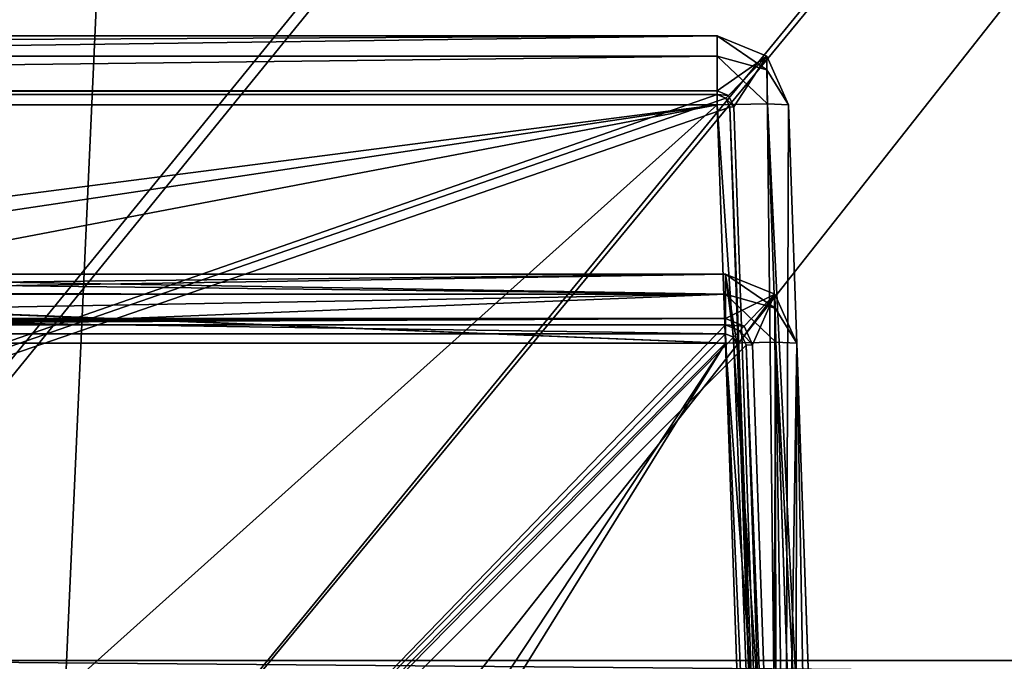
# Model space of a CAD drawing. Header units: millimetres. Extents: x -360 to 362, y 0 to 398.
# Tile 66 of 256: x -114 to -73, y 39 to 66. Entities that reach past the tile are written whole.
import ezdxf

# ---------------------------------------------------------------- set-up
doc = ezdxf.new("R2010")
doc.units = ezdxf.units.MM
doc.header["$LTSCALE"] = 33.374815
for name, color, linetype in [('151', 7, 'CONTINUOUS'), ('172', 7, 'CONTINUOUS'), ('2401', 7, 'CONTINUOUS'), ('2430', 7, 'CONTINUOUS'), ('2434', 7, 'CONTINUOUS'), ('2442', 7, 'CONTINUOUS'), ('2451', 7, 'CONTINUOUS'), ('2456', 7, 'CONTINUOUS'), ('2457', 7, 'CONTINUOUS'), ('2458', 7, 'CONTINUOUS'), ('2483', 7, 'CONTINUOUS'), ('2486', 7, 'CONTINUOUS'), ('2489', 7, 'CONTINUOUS'), ('2491', 7, 'CONTINUOUS'), ('2496', 7, 'CONTINUOUS'), ('2505', 7, 'CONTINUOUS'), ('2513', 7, 'CONTINUOUS'), ('2517', 7, 'CONTINUOUS'), ('2519', 7, 'CONTINUOUS'), ('2536', 7, 'CONTINUOUS'), ('2554', 7, 'CONTINUOUS'), ('2566', 7, 'CONTINUOUS'), ('2573', 7, 'CONTINUOUS'), ('2576', 7, 'CONTINUOUS'), ('2591', 7, 'CONTINUOUS'), ('2598', 7, 'CONTINUOUS'), ('2607', 7, 'CONTINUOUS'), ('2618', 7, 'CONTINUOUS'), ('2621', 7, 'CONTINUOUS'), ('2627', 7, 'CONTINUOUS'), ('2632', 7, 'CONTINUOUS'), ('2633', 7, 'CONTINUOUS'), ('2636', 7, 'CONTINUOUS'), ('2642', 7, 'CONTINUOUS'), ('2643', 7, 'CONTINUOUS'), ('2651', 7, 'CONTINUOUS'), ('2659', 7, 'CONTINUOUS'), ('28', 7, 'CONTINUOUS'), ('7', 7, 'CONTINUOUS')]:
    doc.layers.add(name, color=color, linetype=linetype)

msp = doc.modelspace()

# ---------------------------------------------------------------- linework, layer by layer
at = {"layer": '151', "linetype": 'Continuous'}
for points in [[(-100.75, 369, -13.616), (-146.213, 369, -13.616), (-123.06, 15, -25.978), (-100.75, 369, -13.616)], [(-100.75, 369, -13.616), (-123.06, 15, -25.978), (-100.75, 286, -16.514), (-100.75, 369, -13.616)], [(-123.06, 15, -25.978), (-113.041, 15, -25.978), (100.75, 286, -16.514), (-123.06, 15, -25.978)], [(-100.75, 286, -16.514), (-123.06, 15, -25.978), (-99.25, 286, -16.514), (-100.75, 286, -16.514)], [(-99.25, 286, -16.514), (-123.06, 15, -25.978), (99.25, 286, -16.514), (-99.25, 286, -16.514)], [(99.25, 286, -16.514), (-123.06, 15, -25.978), (100.75, 286, -16.514), (99.25, 286, -16.514)], [(100.75, 286, -16.514), (-113.041, 15, -25.978), (113.041, 15, -25.978), (100.75, 286, -16.514)]]:
    msp.add_3dface(points, dxfattribs=at)
at = {"layer": '172', "linetype": 'Continuous'}
for points in [[(-146.213, 369, -333.384), (-100.75, 286, -330.486), (-113.041, 15, -321.022), (-146.213, 369, -333.384)], [(-123.06, 15, -321.022), (-146.213, 369, -333.384), (-113.041, 15, -321.022), (-123.06, 15, -321.022)], [(-113.041, 15, -321.022), (-100.75, 286, -330.486), (113.041, 15, -321.022), (-113.041, 15, -321.022)], [(-100.75, 286, -330.486), (-99.25, 286, -330.486), (123.06, 15, -321.022), (-100.75, 286, -330.486)], [(113.041, 15, -321.022), (-100.75, 286, -330.486), (123.06, 15, -321.022), (113.041, 15, -321.022)], [(123.06, 15, -321.022), (-99.25, 286, -330.486), (99.25, 286, -330.486), (123.06, 15, -321.022)]]:
    msp.add_3dface(points, dxfattribs=at)
at = {"layer": '2401', "linetype": 'Continuous'}
for points in [[(-84.318, 52.105, -329.32), (-135.082, 52.105, -329.32), (-117.096, 2.5, -327.587), (-84.318, 52.105, -329.32)], [(-116.656, 0, -327.5), (-84.318, 52.105, -329.32), (-117.096, 2.5, -327.587), (-116.656, 0, -327.5)], [(-116.656, 0, -327.5), (-82.498, 0, -327.5), (-84.318, 52.105, -329.32), (-116.656, 0, -327.5)]]:
    msp.add_3dface(points, dxfattribs=at)
at = {"layer": '2430', "linetype": 'Continuous'}
for points in [[(-82.089, 2.5), (-83.818, 52.017), (-82.089, 2.5, -16.911), (-82.089, 2.5)], [(-82.089, 2.5, -16.911), (-83.818, 52.017), (-83.818, 52.017, -15.182), (-82.089, 2.5, -16.911)]]:
    msp.add_3dface(points, dxfattribs=at)
at = {"layer": '2434', "linetype": 'Continuous'}
for points in [[(-79.5, 0), (-79.5, 0, -16.502), (-81.32, 52.105, -14.682), (-79.5, 0)], [(-79.5, 0), (-81.32, 52.105, -14.682), (-81.32, 52.105), (-79.5, 0)]]:
    msp.add_3dface(points, dxfattribs=at)
at = {"layer": '2442', "linetype": 'Continuous'}
for points in [[(-84.318, 53.137, -347), (-83.528, 52.818, -347), (-84.318, 52.873, -331.848), (-84.318, 53.137, -347)], [(-84.318, 52.873, -331.848), (-83.528, 52.818, -347), (-83.712, 52.628, -331.839), (-84.318, 52.873, -331.848)], [(-83.528, 52.818, -347), (-83.181, 52.04, -347), (-83.712, 52.628, -331.839), (-83.528, 52.818, -347)], [(-83.181, 52.04, -347), (-83.446, 52.03, -331.818), (-83.712, 52.628, -331.839), (-83.181, 52.04, -347)]]:
    msp.add_3dface(points, dxfattribs=at)
at = {"layer": '2451', "linetype": 'Continuous'}
for points in [[(-254.682, 53.137, -347), (-84.318, 53.137, -347), (-254.682, 52.873, -331.848), (-254.682, 53.137, -347)], [(-254.682, 52.873, -331.848), (-84.318, 53.137, -347), (-203.888, 52.873, -331.848), (-254.682, 52.873, -331.848)], [(-203.888, 52.873, -331.848), (-84.318, 53.137, -347), (-192.983, 52.823, -329.026), (-203.888, 52.873, -331.848)], [(-192.983, 52.823, -329.026), (-84.318, 53.137, -347), (-184.82, 52.688, -321.265), (-192.983, 52.823, -329.026)], [(-84.318, 53.137, -347), (-146.021, 52.823, -329.023), (-184.82, 52.688, -321.265), (-84.318, 53.137, -347)], [(-146.021, 52.823, -329.023), (-84.318, 53.137, -347), (-135.112, 52.873, -331.848), (-146.021, 52.823, -329.023)], [(-135.112, 52.873, -331.848), (-84.318, 53.137, -347), (-84.318, 52.873, -331.848), (-135.112, 52.873, -331.848)]]:
    msp.add_3dface(points, dxfattribs=at)
at = {"layer": '2456', "linetype": 'Continuous'}
for points in [[(-82.234, 54.158, -14.682), (-84.318, 55, -14.682), (-82.234, 54.158), (-82.234, 54.158, -14.682)], [(-84.318, 55, -14.682), (-84.318, 55), (-82.234, 54.158), (-84.318, 55, -14.682)], [(-81.32, 52.105, -14.682), (-82.234, 54.158, -14.682), (-81.32, 52.105), (-81.32, 52.105, -14.682)], [(-81.32, 52.105), (-82.234, 54.158, -14.682), (-82.234, 54.158), (-81.32, 52.105)]]:
    msp.add_3dface(points, dxfattribs=at)
at = {"layer": '2457', "linetype": 'Continuous'}
for points in [[(-82.234, 54.158, -332.318), (-84.318, 55, -332.318), (-82.224, 53.581, -330.863), (-82.234, 54.158, -332.318)], [(-82.224, 53.581, -330.863), (-84.318, 55, -332.318), (-84.318, 54.159, -330.234), (-82.224, 53.581, -330.863)], [(-84.318, 52.105, -329.32), (-82.199, 52.148, -330.199), (-84.318, 54.159, -330.234), (-84.318, 52.105, -329.32)], [(-82.199, 52.148, -330.199), (-82.224, 53.581, -330.863), (-84.318, 54.159, -330.234), (-82.199, 52.148, -330.199)], [(-81.32, 52.105, -332.318), (-82.234, 54.158, -332.318), (-82.224, 53.581, -330.863), (-81.32, 52.105, -332.318)], [(-82.199, 52.148, -330.199), (-81.32, 52.105, -332.318), (-82.224, 53.581, -330.863), (-82.199, 52.148, -330.199)]]:
    msp.add_3dface(points, dxfattribs=at)
at = {"layer": '2458', "linetype": 'Continuous'}
for points in [[(-84.318, 52.5), (-254.682, 52.5), (-84.318, 52.5, -15.165), (-84.318, 52.5)], [(-254.682, 52.5), (-135.099, 52.5, -15.165), (-84.318, 52.5, -15.165), (-254.682, 52.5)]]:
    msp.add_3dface(points, dxfattribs=at)
at = {"layer": '2483', "linetype": 'Continuous'}
for points in [[(-84.318, 54.159, -16.766), (-84.318, 55, -14.682), (-82.224, 53.581, -16.137), (-84.318, 54.159, -16.766)], [(-82.224, 53.581, -16.137), (-84.318, 55, -14.682), (-82.234, 54.158, -14.682), (-82.224, 53.581, -16.137)], [(-84.318, 52.105, -17.68), (-84.318, 54.159, -16.766), (-82.199, 52.148, -16.801), (-84.318, 52.105, -17.68)], [(-82.199, 52.148, -16.801), (-84.318, 54.159, -16.766), (-82.224, 53.581, -16.137), (-82.199, 52.148, -16.801)], [(-81.32, 52.105, -14.682), (-82.224, 53.581, -16.137), (-82.234, 54.158, -14.682), (-81.32, 52.105, -14.682)], [(-81.32, 52.105, -14.682), (-82.199, 52.148, -16.801), (-82.224, 53.581, -16.137), (-81.32, 52.105, -14.682)]]:
    msp.add_3dface(points, dxfattribs=at)
at = {"layer": '2486', "linetype": 'Continuous'}
for points in [[(-84.318, 55), (-254.682, 55), (-84.318, 52.5), (-84.318, 55)], [(-84.318, 52.5), (-254.682, 55), (-254.682, 52.5), (-84.318, 52.5)], [(-82.234, 54.158), (-84.318, 55), (-83.818, 52.017), (-82.234, 54.158)], [(-83.818, 52.017), (-84.318, 55), (-83.97, 52.36), (-83.818, 52.017)], [(-83.97, 52.36), (-84.318, 55), (-84.318, 52.5), (-83.97, 52.36)], [(-82.089, 2.5), (-82.234, 54.158), (-83.818, 52.017), (-82.089, 2.5)], [(-81.32, 52.105), (-82.234, 54.158), (-82.089, 2.5), (-81.32, 52.105)], [(-79.5, 0), (-81.32, 52.105), (-82.089, 2.5), (-79.5, 0)]]:
    msp.add_3dface(points, dxfattribs=at)
at = {"layer": '2489', "linetype": 'Continuous'}
for points in [[(-84.318, 52.105, -329.32), (-80.378, 0, -328.378), (-82.199, 52.148, -330.199), (-84.318, 52.105, -329.32)], [(-82.498, 0, -327.5), (-80.378, 0, -328.378), (-84.318, 52.105, -329.32), (-82.498, 0, -327.5)], [(-80.378, 0, -328.378), (-79.5, 0, -330.498), (-82.199, 52.148, -330.199), (-80.378, 0, -328.378)], [(-79.5, 0, -330.498), (-81.32, 52.105, -332.318), (-82.199, 52.148, -330.199), (-79.5, 0, -330.498)]]:
    msp.add_3dface(points, dxfattribs=at)
at = {"layer": '2491', "linetype": 'Continuous'}
for points in [[(-83.97, 52.36), (-84.318, 52.5), (-83.97, 52.36, -15.17), (-83.97, 52.36)], [(-84.318, 52.5), (-84.318, 52.5, -15.165), (-83.97, 52.36, -15.17), (-84.318, 52.5)], [(-83.818, 52.017), (-83.97, 52.36), (-83.818, 52.017, -15.182), (-83.818, 52.017)], [(-83.97, 52.36), (-83.97, 52.36, -15.17), (-83.818, 52.017, -15.182), (-83.97, 52.36)]]:
    msp.add_3dface(points, dxfattribs=at)
at = {"layer": '2496', "linetype": 'Continuous'}
for points in [[(-254.682, 55, -347), (-84.318, 55, -347), (-254.682, 53.137, -347), (-254.682, 55, -347)], [(-254.682, 53.137, -347), (-84.318, 55, -347), (-84.318, 53.137, -347), (-254.682, 53.137, -347)], [(-84.318, 55, -347), (-82.234, 54.158, -347), (-84.318, 53.137, -347), (-84.318, 55, -347)], [(-84.318, 53.137, -347), (-82.234, 54.158, -347), (-83.528, 52.818, -347), (-84.318, 53.137, -347)], [(-82.234, 54.158, -347), (-83.181, 52.04, -347), (-83.528, 52.818, -347), (-82.234, 54.158, -347)], [(-83.181, 52.04, -347), (-82.234, 54.158, -347), (-81.429, 1.863, -347), (-83.181, 52.04, -347)], [(-82.234, 54.158, -347), (-81.32, 52.105, -347), (-81.429, 1.863, -347), (-82.234, 54.158, -347)], [(-81.32, 52.105, -347), (-79.5, 0, -347), (-81.429, 1.863, -347), (-81.32, 52.105, -347)]]:
    msp.add_3dface(points, dxfattribs=at)
at = {"layer": '2505', "linetype": 'Continuous'}
for points in [[(-82.234, 54.158, -347), (-84.318, 55, -347), (-82.234, 54.158, -332.318), (-82.234, 54.158, -347)], [(-84.318, 55, -347), (-84.318, 55, -332.318), (-82.234, 54.158, -332.318), (-84.318, 55, -347)], [(-81.32, 52.105, -347), (-82.234, 54.158, -347), (-81.32, 52.105, -332.318), (-81.32, 52.105, -347)], [(-81.32, 52.105, -332.318), (-82.234, 54.158, -347), (-82.234, 54.158, -332.318), (-81.32, 52.105, -332.318)]]:
    msp.add_3dface(points, dxfattribs=at)
at = {"layer": '2513', "linetype": 'Continuous'}
for points in [[(-84.318, 55, -332.318), (-135.082, 55, -332.318), (-135.082, 54.187, -330.265), (-84.318, 55, -332.318)], [(-84.318, 54.159, -330.234), (-84.318, 55, -332.318), (-135.082, 54.187, -330.265), (-84.318, 54.159, -330.234)], [(-135.082, 54.159, -330.234), (-84.318, 54.159, -330.234), (-135.082, 54.187, -330.265), (-135.082, 54.159, -330.234)], [(-135.082, 52.105, -329.32), (-84.318, 52.105, -329.32), (-84.318, 54.159, -330.234), (-135.082, 52.105, -329.32)], [(-135.082, 52.105, -329.32), (-84.318, 54.159, -330.234), (-135.082, 53.252, -329.591), (-135.082, 52.105, -329.32)], [(-135.082, 53.252, -329.591), (-84.318, 54.159, -330.234), (-135.082, 54.159, -330.234), (-135.082, 53.252, -329.591)]]:
    msp.add_3dface(points, dxfattribs=at)
at = {"layer": '2517', "linetype": 'Continuous'}
for points in [[(-79.5, 0, -330.498), (-79.5, 0, -347), (-81.32, 52.105, -347), (-79.5, 0, -330.498)], [(-79.5, 0, -330.498), (-81.32, 52.105, -347), (-81.32, 52.105, -332.318), (-79.5, 0, -330.498)]]:
    msp.add_3dface(points, dxfattribs=at)
at = {"layer": '2519', "linetype": 'Continuous'}
for points in [[(-135.112, 52.873, -331.848), (-84.318, 52.873, -331.848), (-133.341, 2.158, -330.077), (-135.112, 52.873, -331.848)], [(-133.341, 2.158, -330.077), (-84.318, 52.873, -331.848), (-83.712, 52.628, -331.839), (-133.341, 2.158, -330.077)], [(-83.446, 52.03, -331.818), (-133.341, 2.158, -330.077), (-83.712, 52.628, -331.839), (-83.446, 52.03, -331.818)], [(-81.735, 2.158, -330.077), (-133.341, 2.158, -330.077), (-83.446, 52.03, -331.818), (-81.735, 2.158, -330.077)]]:
    msp.add_3dface(points, dxfattribs=at)
at = {"layer": '2536', "linetype": 'Continuous'}
for points in [[(-82.498, 0, -19.5), (-84.318, 52.105, -17.68), (-82.199, 52.148, -16.801), (-82.498, 0, -19.5)], [(-80.378, 0, -18.622), (-82.498, 0, -19.5), (-82.199, 52.148, -16.801), (-80.378, 0, -18.622)], [(-80.378, 0, -18.622), (-82.199, 52.148, -16.801), (-81.32, 52.105, -14.682), (-80.378, 0, -18.622)], [(-79.5, 0, -16.502), (-80.378, 0, -18.622), (-81.32, 52.105, -14.682), (-79.5, 0, -16.502)]]:
    msp.add_3dface(points, dxfattribs=at)
at = {"layer": '2554', "linetype": 'Continuous'}
for points in [[(-84.318, 55, -14.682), (-135.082, 55, -14.682), (-254.682, 55), (-84.318, 55, -14.682)], [(-84.318, 55, -14.682), (-254.682, 55), (-84.318, 55), (-84.318, 55, -14.682)], [(-84.318, 55, -347), (-254.682, 55, -347), (-254.682, 55, -332.318), (-84.318, 55, -347)], [(-84.318, 55, -347), (-254.682, 55, -332.318), (-203.918, 55, -332.318), (-84.318, 55, -347)], [(-135.082, 55, -332.318), (-84.318, 55, -347), (-203.918, 55, -332.318), (-135.082, 55, -332.318)], [(-84.318, 55, -332.318), (-84.318, 55, -347), (-135.082, 55, -332.318), (-84.318, 55, -332.318)]]:
    msp.add_3dface(points, dxfattribs=at)
at = {"layer": '2566', "linetype": 'Continuous'}
for points in [[(-135.099, 52.5, -15.165), (-133.353, 2.5, -16.911), (-84.318, 52.5, -15.165), (-135.099, 52.5, -15.165)], [(-133.353, 2.5, -16.911), (-82.089, 2.5, -16.911), (-84.318, 52.5, -15.165), (-133.353, 2.5, -16.911)], [(-84.318, 52.5, -15.165), (-82.089, 2.5, -16.911), (-83.97, 52.36, -15.17), (-84.318, 52.5, -15.165)], [(-83.97, 52.36, -15.17), (-82.089, 2.5, -16.911), (-83.818, 52.017, -15.182), (-83.97, 52.36, -15.17)]]:
    msp.add_3dface(points, dxfattribs=at)
at = {"layer": '2573', "linetype": 'Continuous'}
for points in [[(-83.181, 52.04, -347), (-81.429, 1.863, -347), (-83.446, 52.03, -331.818), (-83.181, 52.04, -347)], [(-81.429, 1.863, -347), (-81.735, 2.158, -330.077), (-83.446, 52.03, -331.818), (-81.429, 1.863, -347)]]:
    msp.add_3dface(points, dxfattribs=at)
at = {"layer": '2576', "linetype": 'Continuous'}
for points in [[(-84.318, 52.105, -17.68), (-133.349, 2.5, -19.413), (-135.082, 52.105, -17.68), (-84.318, 52.105, -17.68)], [(-117.096, 2.5, -19.413), (-133.349, 2.5, -19.413), (-84.318, 52.105, -17.68), (-117.096, 2.5, -19.413)], [(-116.656, 0, -19.5), (-117.096, 2.5, -19.413), (-84.318, 52.105, -17.68), (-116.656, 0, -19.5)], [(-82.498, 0, -19.5), (-116.656, 0, -19.5), (-84.318, 52.105, -17.68), (-82.498, 0, -19.5)]]:
    msp.add_3dface(points, dxfattribs=at)
at = {"layer": '2591', "linetype": 'Continuous'}
for points in [[(-135.082, 54.768, -15.838), (-135.082, 55, -14.682), (-84.318, 54.159, -16.766), (-135.082, 54.768, -15.838)], [(-84.318, 54.159, -16.766), (-135.082, 55, -14.682), (-84.318, 55, -14.682), (-84.318, 54.159, -16.766)], [(-135.082, 54.157, -16.767), (-135.082, 54.768, -15.838), (-84.318, 54.159, -16.766), (-135.082, 54.157, -16.767)], [(-84.318, 52.105, -17.68), (-135.082, 54.157, -16.767), (-84.318, 54.159, -16.766), (-84.318, 52.105, -17.68)], [(-84.318, 52.105, -17.68), (-135.082, 54.128, -16.797), (-135.082, 54.157, -16.767), (-84.318, 52.105, -17.68)], [(-84.318, 52.105, -17.68), (-135.082, 52.105, -17.68), (-135.082, 54.128, -16.797), (-84.318, 52.105, -17.68)]]:
    msp.add_3dface(points, dxfattribs=at)
at = {"layer": '2598', "linetype": 'Continuous'}
for points in [[(-254.333, 62.699, -374), (-84.667, 62.699, -374), (-254.333, 62.537, -364.685), (-254.333, 62.699, -374)], [(-84.667, 62.699, -374), (-84.667, 62.537, -364.685), (-254.333, 62.537, -364.685), (-84.667, 62.699, -374)]]:
    msp.add_3dface(points, dxfattribs=at)
at = {"layer": '2607', "linetype": 'Continuous'}
for points in [[(-79.5, 0, -362.998), (-79.5, 0, -374), (-81.669, 62.105, -374), (-79.5, 0, -362.998)], [(-79.5, 0, -362.998), (-81.669, 62.105, -374), (-81.669, 62.105, -365.167), (-79.5, 0, -362.998)]]:
    msp.add_3dface(points, dxfattribs=at)
at = {"layer": '2618', "linetype": 'Continuous'}
for points in [[(-84.667, 65, -374), (-254.333, 65, -374), (-84.667, 65, -365.167), (-84.667, 65, -374)], [(-84.667, 65, -365.167), (-254.333, 65, -374), (-254.333, 65, -365.167), (-84.667, 65, -365.167)]]:
    msp.add_3dface(points, dxfattribs=at)
at = {"layer": '2621', "linetype": 'Continuous'}
for points in [[(-84.667, 62.105, -362.169), (-80.378, 0, -360.878), (-82.548, 62.148, -363.048), (-84.667, 62.105, -362.169)], [(-82.498, 0, -360), (-80.378, 0, -360.878), (-84.667, 62.105, -362.169), (-82.498, 0, -360)], [(-80.378, 0, -360.878), (-79.5, 0, -362.998), (-82.548, 62.148, -363.048), (-80.378, 0, -360.878)], [(-79.5, 0, -362.998), (-81.669, 62.105, -365.167), (-82.548, 62.148, -363.048), (-79.5, 0, -362.998)]]:
    msp.add_3dface(points, dxfattribs=at)
at = {"layer": '2627', "linetype": 'Continuous'}
for points in [[(-82.583, 64.158, -365.167), (-84.667, 65, -365.167), (-82.573, 63.581, -363.712), (-82.583, 64.158, -365.167)], [(-82.573, 63.581, -363.712), (-84.667, 65, -365.167), (-84.667, 64.159, -363.084), (-82.573, 63.581, -363.712)], [(-84.667, 62.105, -362.169), (-82.548, 62.148, -363.048), (-84.667, 64.159, -363.084), (-84.667, 62.105, -362.169)], [(-82.548, 62.148, -363.048), (-82.573, 63.581, -363.712), (-84.667, 64.159, -363.084), (-82.548, 62.148, -363.048)], [(-81.669, 62.105, -365.167), (-82.583, 64.158, -365.167), (-82.573, 63.581, -363.712), (-81.669, 62.105, -365.167)], [(-82.548, 62.148, -363.048), (-81.669, 62.105, -365.167), (-82.573, 63.581, -363.712), (-82.548, 62.148, -363.048)]]:
    msp.add_3dface(points, dxfattribs=at)
at = {"layer": '2632', "linetype": 'Continuous'}
for points in [[(-84.294, 62.386, -364.68), (-256.911, 2.5, -362.589), (-84.667, 62.537, -364.685), (-84.294, 62.386, -364.68)], [(-84.667, 62.537, -364.685), (-256.911, 2.5, -362.589), (-254.333, 62.537, -364.685), (-84.667, 62.537, -364.685)], [(-84.131, 62.019, -364.667), (-256.911, 2.5, -362.589), (-84.294, 62.386, -364.68), (-84.131, 62.019, -364.667)], [(-84.131, 62.019, -364.667), (-82.089, 2.5, -362.589), (-256.911, 2.5, -362.589), (-84.131, 62.019, -364.667)]]:
    msp.add_3dface(points, dxfattribs=at)
at = {"layer": '2633', "linetype": 'Continuous'}
for points in [[(-83.968, 62.024, -374), (-81.883, 2.301, -374), (-84.131, 62.019, -364.667), (-83.968, 62.024, -374)], [(-84.131, 62.019, -364.667), (-81.883, 2.301, -374), (-82.089, 2.5, -362.589), (-84.131, 62.019, -364.667)]]:
    msp.add_3dface(points, dxfattribs=at)
at = {"layer": '2636', "linetype": 'Continuous'}
for points in [[(-254.333, 62.105, -362.169), (-159.647, 52.43, -361.831), (-84.667, 62.105, -362.169), (-254.333, 62.105, -362.169)], [(-84.667, 62.105, -362.169), (-159.647, 52.43, -361.831), (-156.867, 51.307, -361.792), (-84.667, 62.105, -362.169)], [(-155.649, 48.57, -361.696), (-84.667, 62.105, -362.169), (-156.867, 51.307, -361.792), (-155.649, 48.57, -361.696)], [(-153.953, 0, -360), (-84.667, 62.105, -362.169), (-155.649, 48.57, -361.696), (-153.953, 0, -360)], [(-153.953, 0, -360), (-82.498, 0, -360), (-84.667, 62.105, -362.169), (-153.953, 0, -360)]]:
    msp.add_3dface(points, dxfattribs=at)
at = {"layer": '2642', "linetype": 'Continuous'}
for points in [[(-84.667, 62.699, -374), (-84.181, 62.503, -374), (-84.667, 62.537, -364.685), (-84.667, 62.699, -374)], [(-84.181, 62.503, -374), (-84.294, 62.386, -364.68), (-84.667, 62.537, -364.685), (-84.181, 62.503, -374)], [(-84.181, 62.503, -374), (-83.968, 62.024, -374), (-84.294, 62.386, -364.68), (-84.181, 62.503, -374)], [(-83.968, 62.024, -374), (-84.131, 62.019, -364.667), (-84.294, 62.386, -364.68), (-83.968, 62.024, -374)]]:
    msp.add_3dface(points, dxfattribs=at)
at = {"layer": '2643', "linetype": 'Continuous'}
for points in [[(-254.333, 65, -374), (-84.667, 65, -374), (-254.333, 62.699, -374), (-254.333, 65, -374)], [(-254.333, 62.699, -374), (-84.667, 65, -374), (-84.667, 62.699, -374), (-254.333, 62.699, -374)], [(-84.667, 65, -374), (-82.583, 64.158, -374), (-84.667, 62.699, -374), (-84.667, 65, -374)], [(-84.667, 62.699, -374), (-82.583, 64.158, -374), (-84.181, 62.503, -374), (-84.667, 62.699, -374)], [(-82.583, 64.158, -374), (-83.968, 62.024, -374), (-84.181, 62.503, -374), (-82.583, 64.158, -374)], [(-83.968, 62.024, -374), (-82.583, 64.158, -374), (-81.883, 2.301, -374), (-83.968, 62.024, -374)], [(-82.583, 64.158, -374), (-81.669, 62.105, -374), (-81.883, 2.301, -374), (-82.583, 64.158, -374)], [(-81.669, 62.105, -374), (-79.5, 0, -374), (-81.883, 2.301, -374), (-81.669, 62.105, -374)]]:
    msp.add_3dface(points, dxfattribs=at)
at = {"layer": '2651', "linetype": 'Continuous'}
for points in [[(-82.583, 64.158, -374), (-84.667, 65, -374), (-82.583, 64.158, -365.167), (-82.583, 64.158, -374)], [(-84.667, 65, -374), (-84.667, 65, -365.167), (-82.583, 64.158, -365.167), (-84.667, 65, -374)], [(-81.669, 62.105, -374), (-82.583, 64.158, -374), (-81.669, 62.105, -365.167), (-81.669, 62.105, -374)], [(-81.669, 62.105, -365.167), (-82.583, 64.158, -374), (-82.583, 64.158, -365.167), (-81.669, 62.105, -365.167)]]:
    msp.add_3dface(points, dxfattribs=at)
at = {"layer": '2659', "linetype": 'Continuous'}
for points in [[(-84.667, 64.159, -363.084), (-84.667, 65, -365.167), (-254.333, 64.158, -363.083), (-84.667, 64.159, -363.084)], [(-84.667, 65, -365.167), (-254.333, 65, -365.167), (-254.333, 64.158, -363.083), (-84.667, 65, -365.167)], [(-254.333, 62.105, -362.169), (-84.667, 62.105, -362.169), (-84.667, 64.159, -363.084), (-254.333, 62.105, -362.169)], [(-254.333, 62.105, -362.169), (-84.667, 64.159, -363.084), (-254.333, 64.158, -363.083), (-254.333, 62.105, -362.169)]]:
    msp.add_3dface(points, dxfattribs=at)
at = {"layer": '28', "linetype": 'Continuous'}
for points in [[(-146.339, 371, -15.547), (146.339, 371, -15.547), (124.611, 38.791, -27.148), (-146.339, 371, -15.547)], [(-123.968, 38.791, -27.148), (-146.339, 371, -15.547), (123.968, 38.791, -27.148), (-123.968, 38.791, -27.148)], [(123.968, 38.791, -27.148), (-146.339, 371, -15.547), (124.611, 38.791, -27.148), (123.968, 38.791, -27.148)], [(-118.966, 36.752, -27.219), (-123.968, 38.791, -27.148), (118.966, 36.752, -27.219), (-118.966, 36.752, -27.219)], [(118.966, 36.752, -27.219), (-123.968, 38.791, -27.148), (123.968, 38.791, -27.148), (118.966, 36.752, -27.219)]]:
    msp.add_3dface(points, dxfattribs=at)
at = {"layer": '7', "linetype": 'Continuous'}
for points in [[(146.339, 371, -331.453), (-146.339, 371, -331.453), (-124.611, 38.791, -319.852), (146.339, 371, -331.453)], [(-123.968, 38.791, -319.852), (146.339, 371, -331.453), (-124.611, 38.791, -319.852), (-123.968, 38.791, -319.852)], [(146.339, 371, -331.453), (-123.968, 38.791, -319.852), (123.968, 38.791, -319.852), (146.339, 371, -331.453)], [(-123.968, 38.791, -319.852), (-118.966, 36.752, -319.781), (123.968, 38.791, -319.852), (-123.968, 38.791, -319.852)], [(123.968, 38.791, -319.852), (-118.966, 36.752, -319.781), (118.966, 36.752, -319.781), (123.968, 38.791, -319.852)]]:
    msp.add_3dface(points, dxfattribs=at)

doc.saveas('drawing.dxf')
